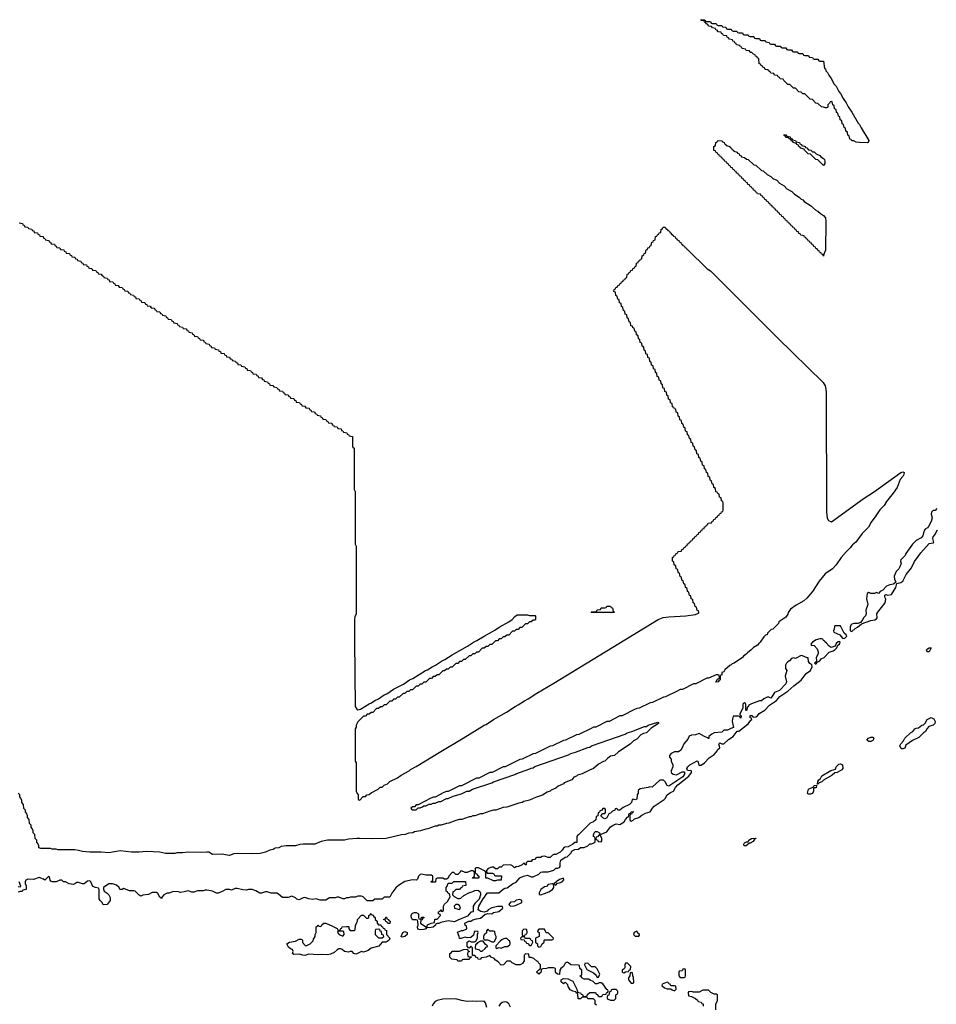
# Model space of a CAD drawing. Header units: inches. Extents: x 2701622 to 2964296, y 496201 to 720542.
# Tile 187 of 256: x 2786425 to 2796144, y 690890 to 701334. Entities that reach past the tile are written whole.
import ezdxf

# ---------------------------------------------------------------- set-up
doc = ezdxf.new("R2010")
doc.units = ezdxf.units.IN
doc.header["$MEASUREMENT"] = 0
for name, color, linetype in [('C7689', 7, 'Continuous'), ('C7699', 7, 'Continuous'), ('C7790', 7, 'Continuous')]:
    doc.layers.add(name, color=color, linetype=linetype)

msp = doc.modelspace()

# ---------------------------------------------------------------- linework, layer by layer
at = {"layer": 'C7689', "color": 4}
for points, elevation in [([(2786418, 699178), (2786453, 699173), (2786458, 699158), (2786473, 699153), (2786478, 699138), (2786510, 699134), (2786518, 699118), (2786553, 699113), (2786558, 699098), (2786573, 699093), (2786578, 699078), (2786613, 699073), (2786618, 699058), (2786633, 699053), (2786638, 699038), (2786673, 699033), (2786678, 699018), (2786693, 699013), (2786698, 698998), (2786733, 698993), (2786738, 698978), (2786753, 698973), (2786758, 698958), (2786793, 698953), (2786798, 698938), (2786813, 698933), (2786818, 698918), (2786850, 698914), (2786858, 698898), (2786893, 698893), (2786898, 698878), (2786913, 698873), (2786918, 698858), (2786953, 698853), (2786958, 698838), (2786973, 698833), (2786978, 698818), (2787010, 698814), (2787018, 698798), (2787033, 698793), (2787038, 698778), (2787073, 698773), (2787078, 698758), (2787093, 698753), (2787098, 698738), (2787133, 698733), (2787138, 698718), (2787153, 698713), (2787158, 698698), (2787190, 698694), (2787198, 698678), (2787233, 698673), (2787238, 698658), (2787253, 698653), (2787258, 698638), (2787290, 698634), (2787298, 698618), (2787313, 698613), (2787318, 698598), (2787353, 698593), (2787358, 698578), (2787373, 698573), (2787378, 698558), (2787413, 698553), (2787418, 698538), (2787433, 698533), (2787438, 698518), (2787470, 698514), (2787478, 698498), (2787513, 698493), (2787518, 698478), (2787533, 698473), (2787538, 698458), (2787573, 698453), (2787578, 698438), (2787593, 698433), (2787598, 698418), (2787633, 698413), (2787638, 698398), (2787653, 698393), (2787658, 698378), (2787690, 698374), (2787698, 698358), (2787713, 698353), (2787718, 698338), (2787753, 698333), (2787758, 698318), (2787773, 698313), (2787778, 698298), (2787810, 698294), (2787818, 698278), (2787853, 698273), (2787858, 698258), (2787873, 698253), (2787878, 698238), (2787910, 698234), (2787918, 698218), (2787933, 698213), (2787938, 698198), (2787973, 698193), (2787978, 698178), (2787993, 698173), (2787998, 698158), (2788030, 698154), (2788038, 698138), (2788053, 698133), (2788058, 698118), (2788093, 698113), (2788098, 698098), (2788113, 698093), (2788118, 698078), (2788150, 698074), (2788158, 698058), (2788193, 698053), (2788198, 698038), (2788213, 698033), (2788218, 698018), (2788253, 698013), (2788258, 697998), (2788273, 697993), (2788278, 697978), (2788310, 697974), (2788318, 697958), (2788333, 697953), (2788338, 697938), (2788373, 697933), (2788378, 697918), (2788393, 697913), (2788398, 697898), (2788433, 697893), (2788438, 697878), (2788453, 697873), (2788458, 697858), (2788490, 697854), (2788498, 697838), (2788533, 697833), (2788538, 697818), (2788553, 697813), (2788558, 697798), (2788593, 697793), (2788598, 697778), (2788613, 697773), (2788618, 697758), (2788650, 697754), (2788658, 697738), (2788673, 697733), (2788678, 697718), (2788713, 697713), (2788718, 697698), (2788733, 697693), (2788738, 697678), (2788770, 697674), (2788778, 697658), (2788813, 697653), (2788818, 697638), (2788833, 697633), (2788838, 697618), (2788873, 697613), (2788878, 697598), (2788893, 697593), (2788898, 697578), (2788933, 697573), (2788938, 697558), (2788953, 697553), (2788958, 697538), (2788990, 697534), (2788998, 697518), (2789013, 697513), (2789018, 697498), (2789053, 697493), (2789058, 697478), (2789073, 697473), (2789078, 697458), (2789110, 697454), (2789118, 697438), (2789153, 697433), (2789158, 697418), (2789173, 697413), (2789178, 697398), (2789213, 697393), (2789218, 697378), (2789233, 697373), (2789238, 697358), (2789273, 697353), (2789278, 697338), (2789293, 697333), (2789298, 697318), (2789330, 697314), (2789338, 697298), (2789353, 697293), (2789358, 697278), (2789393, 697273), (2789398, 697258), (2789413, 697253), (2789418, 697238), (2789450, 697234), (2789458, 697218), (2789493, 697213), (2789498, 697198), (2789513, 697193), (2789518, 697178), (2789550, 697174), (2789558, 697158), (2789573, 697153), (2789578, 697138), (2789613, 697133), (2789618, 697118), (2789633, 697113), (2789638, 697098), (2789670, 697094), (2789678, 697078), (2789693, 697073), (2789698, 697058), (2789733, 697053), (2789738, 697038), (2789753, 697033), (2789758, 697018), (2789790, 697014), (2789798, 696998), (2789833, 696993), (2789838, 696978), (2789853, 696973), (2789858, 696958), (2789893, 696953), (2789898, 696938), (2789913, 696933), (2789918, 696918), (2789953, 696913), (2789954, 696810), (2789958, 696798), (2789972, 696790), (2789972, 696350), (2789982, 696330), (2789982, 695770), (2789992, 695750), (2789994, 695050), (2789992, 695030), (2789980, 695000), (2789976, 694970), (2789976, 694750), (2789982, 694050), (2790000, 694020), (2790000, 694019)], 4), ([(2790000, 693866), (2789992, 693850), (2789992, 693830), (2789982, 693810), (2789982, 693470), (2789992, 693450), (2789994, 693150), (2790000, 693134)], 4), ([(2790000, 692648), (2789910, 692642), (2789870, 692629), (2789690, 692629), (2789623, 692617), (2789554, 692590), (2789430, 692589), (2789394, 692586), (2789350, 692570), (2789251, 692569), (2789196, 692564), (2789172, 692550), (2789135, 692545), (2789112, 692530), (2789076, 692524), (2789030, 692505), (2788974, 692490), (2788890, 692486), (2788730, 692489), (2788695, 692485), (2788650, 692469), (2788626, 692470), (2788570, 692484), (2788470, 692478), (2788430, 692502), (2788410, 692504), (2788350, 692499), (2788210, 692504), (2788150, 692495), (2788090, 692495), (2788070, 692489), (2787970, 692489), (2787910, 692504), (2787770, 692509), (2787690, 692502), (2787610, 692502), (2787490, 692518), (2787370, 692498), (2787290, 692505), (2787170, 692502), (2787090, 692509), (2787050, 692522), (2787009, 692529), (2786830, 692529), (2786810, 692535), (2786770, 692535), (2786750, 692542), (2786650, 692544), (2786626, 692550), (2786626, 692570), (2786616, 692596), (2786606, 692610), (2786606, 692630), (2786588, 692648), (2786586, 692690), (2786566, 692710), (2786566, 692730), (2786556, 692756), (2786546, 692770), (2786546, 692790), (2786528, 692808), (2786526, 692850), (2786506, 692870), (2786506, 692890), (2786496, 692916), (2786486, 692930), (2786486, 692950), (2786468, 692968), (2786466, 693010), (2786446, 693030), (2786446, 693050), (2786436, 693076), (2786426, 693090), (2786426, 693110), (2786408, 693128)], 4), ([(2790000, 692033), (2789987, 692027), (2789933, 692027), (2789910, 692018), (2789890, 692018), (2789870, 692008), (2789850, 692008), (2789810, 692026), (2789790, 692026), (2789770, 692018), (2789710, 692018), (2789670, 691995), (2789650, 691994), (2789610, 691995), (2789570, 692008), (2789530, 692002), (2789490, 692009), (2789450, 692022), (2789430, 692018), (2789390, 691998), (2789365, 692005), (2789350, 692018), (2789310, 692038), (2789270, 692022), (2789210, 692022), (2789170, 692058), (2789150, 692068), (2789090, 692068), (2789050, 692082), (2789030, 692082), (2788990, 692069), (2788971, 692069), (2788930, 692095), (2788890, 692108), (2788850, 692108), (2788830, 692102), (2788790, 692104), (2788730, 692118), (2788710, 692118), (2788670, 692102), (2788650, 692109), (2788610, 692109), (2788570, 692085), (2788529, 692069), (2788510, 692069), (2788470, 692089), (2788410, 692102), (2788390, 692102), (2788370, 692095), (2788310, 692095), (2788270, 692078), (2788250, 692078), (2788210, 692095), (2788170, 692082), (2788130, 692075), (2788110, 692082), (2788053, 692087), (2788010, 692068), (2787990, 692068), (2787954, 692050), (2787934, 692030), (2787930, 692008), (2787922, 692022), (2787910, 692026), (2787890, 692066), (2787875, 692075), (2787830, 692075), (2787790, 692055), (2787732, 692048), (2787710, 692038), (2787690, 692046), (2787650, 692088), (2787635, 692095), (2787590, 692095), (2787530, 692118), (2787510, 692108), (2787488, 692108), (2787478, 692130), (2787450, 692155), (2787410, 692168), (2787370, 692168), (2787314, 692130), (2787312, 692110), (2787322, 692090), (2787352, 692070), (2787371, 692051), (2787384, 692024), (2787385, 691990), (2787351, 691949), (2787310, 691946), (2787298, 691970), (2787278, 691990), (2787268, 692010), (2787267, 692107), (2787262, 692122), (2787228, 692128), (2787201, 692141), (2787178, 692190), (2787170, 692198), (2787144, 692196), (2787110, 692166), (2787090, 692166), (2787050, 692182), (2787030, 692182), (2787010, 692168), (2786990, 692162), (2786949, 692169), (2786910, 692188), (2786888, 692188), (2786870, 692206), (2786850, 692206), (2786810, 692188), (2786770, 692188), (2786756, 692196), (2786748, 692208), (2786742, 692242), (2786730, 692246), (2786690, 692206), (2786676, 692216), (2786630, 692235), (2786570, 692215), (2786510, 692218), (2786490, 692206), (2786482, 692190), (2786482, 692170), (2786493, 692147), (2786493, 692107), (2786458, 692102), (2786450, 692086), (2786430, 692086), (2786410, 692078)], 8), ([(2786410, 692138), (2786430, 692134), (2786438, 692142), (2786419, 692190)], 8), ([(2790000, 691426), (2789990, 691422), (2789969, 691429), (2789950, 691448), (2789930, 691449), (2789910, 691442), (2789870, 691448), (2789846, 691470), (2789830, 691478), (2789810, 691478), (2789790, 691468), (2789761, 691439), (2789720, 691420), (2789690, 691413), (2789630, 691419), (2789590, 691414), (2789490, 691422), (2789450, 691409), (2789426, 691410), (2789390, 691422), (2789330, 691418), (2789318, 691430), (2789326, 691450), (2789318, 691470), (2789298, 691478), (2789276, 691496), (2789258, 691530), (2789286, 691550), (2789350, 691558), (2789390, 691582), (2789410, 691582), (2789417, 691577), (2789422, 691570), (2789424, 691544), (2789453, 691513), (2789470, 691512), (2789506, 691530), (2789536, 691564), (2789540, 691580), (2789558, 691610), (2789558, 691630), (2789568, 691650), (2789568, 691712), (2789582, 691718), (2789590, 691734), (2789598, 691718), (2789610, 691714), (2789622, 691718), (2789627, 691733), (2789650, 691752), (2789670, 691752), (2789740, 691720), (2789792, 691692), (2789798, 691678), (2789810, 691674), (2789822, 691678), (2789830, 691694), (2789842, 691698), (2789846, 691710), (2789890, 691714), (2789910, 691714), (2789914, 691710), (2789914, 691690), (2789930, 691674), (2789970, 691674), (2789982, 691678), (2789987, 691727), (2790000, 691756)], 8)]:
    msp.add_lwpolyline(points, dxfattribs=dict(at, elevation=elevation))
at = {"layer": 'C7689', "color": 4, "elevation": 8}
msp.add_lwpolyline([(2789850, 691666), (2789810, 691666), (2789798, 691662), (2789794, 691650), (2789814, 691630), (2789850, 691614), (2789866, 691630), (2789862, 691662)], close=True, dxfattribs=at)
at = {"layer": 'C7699', "color": 4}
for points, elevation in [([(2793917, 700000), (2793918, 699998), (2793954, 699990), (2793958, 699978), (2793974, 699970), (2793978, 699958), (2793994, 699950), (2793998, 699938), (2794034, 699930), (2794038, 699918), (2794054, 699910), (2794058, 699898), (2794074, 699890), (2794078, 699878), (2794110, 699872), (2794133, 699853), (2794150, 699852), (2794210, 699794), (2794230, 699792), (2794290, 699734), (2794310, 699732), (2794352, 699692), (2794390, 699672), (2794411, 699651), (2794452, 699630), (2794480, 699600), (2794532, 699570), (2794560, 699540), (2794612, 699510), (2794642, 699482), (2794692, 699450), (2794711, 699431), (2794730, 699422), (2794745, 699405), (2794810, 699362), (2794871, 699311), (2794890, 699302), (2794917, 699277), (2794950, 699258), (2794970, 699231), (2794974, 699190), (2794970, 698890), (2794953, 698847), (2794950, 698826), (2794942, 698842), (2794927, 698847), (2794922, 698862), (2794907, 698867), (2794902, 698882), (2794887, 698887), (2794882, 698902), (2794867, 698907), (2794862, 698922), (2794847, 698927), (2794842, 698942), (2794827, 698947), (2794822, 698962), (2794807, 698967), (2794802, 698982), (2794787, 698987), (2794782, 699002), (2794767, 699007), (2794762, 699022), (2794747, 699027), (2794742, 699042), (2794707, 699047), (2794702, 699062), (2794687, 699067), (2794682, 699082), (2794667, 699087), (2794662, 699102), (2794647, 699107), (2794642, 699122), (2794627, 699127), (2794622, 699142), (2794607, 699147), (2794602, 699162), (2794587, 699167), (2794582, 699182), (2794567, 699187), (2794562, 699202), (2794547, 699207), (2794542, 699222), (2794527, 699227), (2794522, 699242), (2794507, 699247), (2794502, 699262), (2794487, 699267), (2794482, 699282), (2794467, 699287), (2794462, 699302), (2794447, 699307), (2794442, 699322), (2794427, 699327), (2794422, 699342), (2794407, 699347), (2794402, 699362), (2794387, 699367), (2794382, 699382), (2794367, 699387), (2794362, 699402), (2794347, 699407), (2794342, 699422), (2794327, 699427), (2794322, 699442), (2794307, 699447), (2794302, 699462), (2794287, 699467), (2794282, 699482), (2794247, 699487), (2794242, 699502), (2794227, 699507), (2794222, 699522), (2794207, 699527), (2794202, 699542), (2794187, 699547), (2794182, 699562), (2794167, 699567), (2794162, 699582), (2794147, 699587), (2794142, 699602), (2794127, 699607), (2794122, 699622), (2794107, 699627), (2794102, 699642), (2794087, 699647), (2794082, 699662), (2794067, 699667), (2794062, 699682), (2794047, 699687), (2794042, 699702), (2794027, 699707), (2794022, 699722), (2794007, 699727), (2794002, 699742), (2793987, 699747), (2793982, 699762), (2793967, 699767), (2793962, 699782), (2793947, 699787), (2793942, 699802), (2793927, 699807), (2793922, 699822), (2793907, 699827), (2793902, 699842), (2793887, 699847), (2793882, 699862), (2793867, 699867), (2793862, 699882), (2793847, 699887), (2793842, 699902), (2793827, 699907), (2793822, 699922), (2793807, 699927), (2793802, 699942), (2793787, 699947), (2793786, 699990), (2793802, 699998), (2793802, 700000)], 4), ([(2794717, 700000), (2794718, 699998), (2794754, 699990), (2794758, 699978), (2794770, 699974), (2794790, 699954), (2794814, 699950), (2794832, 699932), (2794851, 699931), (2794870, 699912), (2794910, 699892), (2794920, 699880), (2794950, 699862), (2794958, 699850), (2794962, 699830), (2794962, 699810), (2794950, 699788), (2794890, 699846), (2794866, 699850), (2794810, 699906), (2794786, 699910), (2794746, 699950), (2794742, 699962), (2794706, 699970), (2794702, 699982), (2794686, 699990), (2794683, 700000)], 4), ([(2790000, 693134), (2790004, 693124), (2790014, 693110), (2790014, 693070), (2790018, 693058), (2790030, 693054), (2790067, 693093), (2790090, 693094), (2790107, 693113), (2790130, 693114), (2790150, 693134), (2790226, 693170), (2790248, 693192), (2790270, 693194), (2790290, 693214), (2790326, 693230), (2790348, 693252), (2790430, 693292), (2790470, 693322), (2790554, 693366), (2790570, 693382), (2790630, 693412), (2790890, 693572), (2791129, 693711), (2791350, 693851), (2791370, 693858), (2791448, 693910), (2791588, 693990), (2791678, 694050), (2791710, 694065), (2791778, 694110), (2791818, 694130), (2791910, 694191), (2792090, 694296), (2793195, 694970), (2793249, 694991), (2793310, 695001), (2793490, 695011), (2793590, 695025), (2793622, 695038), (2793626, 695050), (2793622, 695062), (2793607, 695067), (2793602, 695102), (2793586, 695110), (2793582, 695142), (2793566, 695150), (2793562, 695182), (2793546, 695190), (2793542, 695222), (2793527, 695227), (2793522, 695262), (2793506, 695270), (2793502, 695302), (2793486, 695310), (2793482, 695342), (2793466, 695350), (2793462, 695382), (2793446, 695390), (2793442, 695422), (2793427, 695427), (2793422, 695462), (2793406, 695470), (2793402, 695502), (2793386, 695510), (2793382, 695542), (2793366, 695550), (2793362, 695582), (2793346, 695590), (2793346, 695630), (2793362, 695638), (2793367, 695653), (2793382, 695658), (2793387, 695673), (2793402, 695678), (2793407, 695693), (2793442, 695698), (2793447, 695713), (2793462, 695718), (2793467, 695733), (2793482, 695738), (2793487, 695753), (2793502, 695758), (2793507, 695773), (2793522, 695778), (2793527, 695793), (2793542, 695798), (2793547, 695813), (2793562, 695818), (2793567, 695833), (2793582, 695838), (2793587, 695853), (2793602, 695858), (2793607, 695873), (2793622, 695878), (2793627, 695893), (2793642, 695898), (2793647, 695913), (2793662, 695918), (2793667, 695933), (2793682, 695938), (2793687, 695953), (2793702, 695958), (2793707, 695973), (2793722, 695978), (2793727, 695993), (2793762, 695998), (2793767, 696013), (2793782, 696018), (2793787, 696033), (2793802, 696038), (2793807, 696053), (2793822, 696058), (2793827, 696073), (2793842, 696078), (2793847, 696093), (2793862, 696098), (2793867, 696113), (2793882, 696118), (2793886, 696130), (2793886, 696210), (2793882, 696222), (2793866, 696230), (2793862, 696262), (2793846, 696270), (2793842, 696302), (2793827, 696307), (2793822, 696322), (2793807, 696327), (2793802, 696362), (2793786, 696370), (2793782, 696402), (2793766, 696410), (2793762, 696442), (2793746, 696450), (2793742, 696482), (2793726, 696490), (2793722, 696522), (2793706, 696530), (2793702, 696562), (2793686, 696570), (2793682, 696602), (2793666, 696610), (2793662, 696642), (2793646, 696650), (2793642, 696682), (2793626, 696690), (2793622, 696722), (2793606, 696730), (2793602, 696762), (2793586, 696770), (2793582, 696802), (2793566, 696810), (2793562, 696842), (2793546, 696850), (2793542, 696882), (2793526, 696890), (2793522, 696922), (2793506, 696930), (2793502, 696962), (2793486, 696970), (2793482, 697002), (2793466, 697010), (2793462, 697042), (2793446, 697050), (2793442, 697082), (2793426, 697090), (2793422, 697122), (2793406, 697130), (2793402, 697162), (2793386, 697170), (2793382, 697202), (2793367, 697207), (2793362, 697222), (2793347, 697227), (2793342, 697262), (2793326, 697270), (2793322, 697302), (2793306, 697310), (2793302, 697342), (2793286, 697350), (2793282, 697382), (2793266, 697390), (2793262, 697422), (2793246, 697430), (2793242, 697462), (2793226, 697470), (2793222, 697502), (2793206, 697510), (2793202, 697542), (2793186, 697550), (2793182, 697582), (2793166, 697590), (2793162, 697622), (2793146, 697630), (2793142, 697662), (2793126, 697670), (2793122, 697702), (2793106, 697710), (2793102, 697742), (2793086, 697750), (2793082, 697782), (2793066, 697790), (2793062, 697822), (2793046, 697830), (2793042, 697862), (2793026, 697870), (2793022, 697902), (2793006, 697910), (2793002, 697942), (2792986, 697950), (2792982, 697982), (2792966, 697990), (2792962, 698022), (2792946, 698030), (2792942, 698062), (2792927, 698067), (2792922, 698082), (2792907, 698087), (2792902, 698122), (2792886, 698130), (2792882, 698162), (2792866, 698170), (2792862, 698202), (2792846, 698210), (2792842, 698242), (2792826, 698250), (2792822, 698282), (2792806, 698290), (2792802, 698322), (2792786, 698330), (2792782, 698362), (2792766, 698370), (2792762, 698402), (2792746, 698410), (2792742, 698442), (2792726, 698450), (2792727, 698473), (2792742, 698478), (2792747, 698493), (2792762, 698498), (2792767, 698513), (2792782, 698518), (2792787, 698533), (2792802, 698538), (2792807, 698553), (2792822, 698558), (2792827, 698573), (2792842, 698578), (2792847, 698593), (2792862, 698598), (2792867, 698633), (2792882, 698638), (2792887, 698653), (2792902, 698658), (2792907, 698673), (2792922, 698678), (2792927, 698693), (2792942, 698698), (2792947, 698713), (2792962, 698718), (2792967, 698753), (2792982, 698758), (2792987, 698773), (2793002, 698778), (2793007, 698793), (2793022, 698798), (2793026, 698830), (2793042, 698838), (2793047, 698853), (2793062, 698858), (2793067, 698893), (2793082, 698898), (2793087, 698913), (2793102, 698918), (2793107, 698933), (2793122, 698938), (2793127, 698973), (2793142, 698978), (2793147, 698993), (2793162, 698998), (2793167, 699033), (2793182, 699038), (2793187, 699053), (2793202, 699058), (2793207, 699073), (2793222, 699078), (2793226, 699110), (2793242, 699118), (2793247, 699133), (2793270, 699134), (2793278, 699118), (2793294, 699110), (2793298, 699098), (2793314, 699090), (2793318, 699078), (2793334, 699070), (2793338, 699058), (2793354, 699050), (2793358, 699038), (2793374, 699030), (2793378, 699018), (2793394, 699010), (2793398, 698998), (2793414, 698990), (2793418, 698978), (2793434, 698970), (2793438, 698958), (2793454, 698950), (2793458, 698938), (2793474, 698930), (2793478, 698918), (2793494, 698910), (2793498, 698898), (2793510, 698894), (2793714, 698690), (2793751, 698671), (2794460, 697960), (2794944, 697484), (2794965, 697450), (2794976, 697390), (2794978, 697350), (2794981, 696110), (2794988, 696048), (2795003, 696023), (2795033, 696007), (2795370, 696251), (2795489, 696331), (2795770, 696531), (2795790, 696538), (2795802, 696530), (2795801, 696510), (2795790, 696490), (2795762, 696458), (2795730, 696373), (2795688, 696310), (2795617, 696223), (2795590, 696182), (2795544, 696136), (2795505, 696070), (2795455, 696005), (2795424, 695950), (2795357, 695883), (2795290, 695793), (2795256, 695764), (2795230, 695730), (2795189, 695691), (2795137, 695630), (2795084, 695550), (2795045, 695510), (2794965, 695455), (2794903, 695377), (2794830, 695269), (2794770, 695199), (2794741, 695170), (2794657, 695123), (2794599, 695081), (2794574, 695046), (2794570, 695029), (2794550, 694998), (2794485, 694955), (2794475, 694945), (2794470, 694929), (2794431, 694890), (2794410, 694869), (2794395, 694865), (2794355, 694825), (2794350, 694809), (2794335, 694805), (2794314, 694786), (2794278, 694730), (2794263, 694717), (2794250, 694698), (2794205, 694675), (2794182, 694650), (2794141, 694619), (2794130, 694602), (2794099, 694581), (2794090, 694569), (2794002, 694510), (2793980, 694500), (2793970, 694489), (2793955, 694485), (2793903, 694437), (2793890, 694418), (2793872, 694408), (2793870, 694386), (2793858, 694382), (2793852, 694368), (2793851, 694330), (2793838, 694322), (2793830, 694309), (2793806, 694306), (2793823, 694337), (2793846, 694350), (2793842, 694382), (2793830, 694386), (2793810, 694386), (2793730, 694348), (2793710, 694348), (2793594, 694290), (2793570, 694288), (2793454, 694230), (2793430, 694228), (2793404, 694216), (2793274, 694150), (2793250, 694148), (2793134, 694090), (2793110, 694088), (2792994, 694030), (2792970, 694028), (2792944, 694016), (2792814, 693950), (2792790, 693948), (2792674, 693890), (2792650, 693888), (2792534, 693830), (2792510, 693828), (2792484, 693816), (2792354, 693750), (2792330, 693748), (2792214, 693690), (2792190, 693688), (2792074, 693630), (2792050, 693628), (2791894, 693550), (2791870, 693548), (2791754, 693490), (2791730, 693488), (2791574, 693410), (2791550, 693408), (2791434, 693350), (2791410, 693348), (2791294, 693290), (2791270, 693288), (2791110, 693208), (2791090, 693208), (2790970, 693148), (2790950, 693148), (2790924, 693136), (2790832, 693088), (2790813, 693087), (2790784, 693076), (2790650, 693006), (2790630, 693006), (2790610, 692986), (2790590, 692986), (2790574, 692970), (2790578, 692958), (2790590, 692954), (2790630, 692954), (2790650, 692974), (2790670, 692974), (2790696, 692984), (2790710, 692994), (2790730, 692994), (2790768, 693012), (2790787, 693013), (2790810, 693022), (2790830, 693022), (2790870, 693042), (2790890, 693042), (2790950, 693072), (2790970, 693072), (2791023, 693097), (2791110, 693122), (2791166, 693150), (2791190, 693152), (2791226, 693170), (2791430, 693238), (2791449, 693251), (2791674, 693326), (2791686, 693334), (2791834, 693386), (2791850, 693396), (2791870, 693398), (2791889, 693411), (2792245, 693535), (2792270, 693551), (2792317, 693563), (2792450, 693615), (2792470, 693618), (2792488, 693630), (2792845, 693755), (2792868, 693770), (2792917, 693783), (2793050, 693835), (2793070, 693838), (2793088, 693850), (2793190, 693882), (2793198, 693878), (2793198, 693870), (2793121, 693819), (2793071, 693770), (2793039, 693761), (2793013, 693747), (2792970, 693702), (2792935, 693685), (2792898, 693650), (2792774, 693566), (2792731, 693530), (2792690, 693522), (2792660, 693500), (2792630, 693469), (2792614, 693466), (2792563, 693437), (2792511, 693390), (2792466, 693374), (2792390, 693335), (2792340, 693320), (2792330, 693309), (2792301, 693299), (2792278, 693270), (2792200, 693240), (2792190, 693229), (2792135, 693205), (2792110, 693182), (2792060, 693160), (2792050, 693149), (2792019, 693141), (2791970, 693109), (2791895, 693085), (2791830, 693055), (2791770, 693042), (2791752, 693030), (2791716, 693024), (2791590, 692982), (2791550, 692978), (2791474, 692950), (2791450, 692949), (2791410, 692938), (2791334, 692910), (2791310, 692909), (2791250, 692889), (2791230, 692888), (2791210, 692878), (2791190, 692878), (2791114, 692850), (2791090, 692849), (2791050, 692838), (2790974, 692810), (2790950, 692809), (2790894, 692790), (2790871, 692789), (2790850, 692778), (2790830, 692778), (2790754, 692750), (2790731, 692749), (2790674, 692730), (2790610, 692718), (2790594, 692710), (2790550, 692704), (2790514, 692690), (2790474, 692686), (2790310, 692649), (2790150, 692646), (2790031, 692649), (2790000, 692648)], 4), ([(2796151, 696150), (2796131, 696129), (2796110, 696128), (2796092, 696110), (2796091, 696090), (2796101, 696050), (2796091, 696010), (2796062, 695958), (2796050, 695944), (2796026, 695930), (2796020, 695920), (2796008, 695892), (2796001, 695859), (2795983, 695837), (2795931, 695809), (2795891, 695770), (2795822, 695670), (2795814, 695650), (2795770, 695606), (2795765, 695590), (2795771, 695570), (2795759, 695530), (2795746, 695510), (2795718, 695482), (2795699, 695430), (2795700, 695400), (2795714, 695366), (2795692, 695348), (2795650, 695339), (2795616, 695324), (2795578, 695282), (2795550, 695268), (2795530, 695249), (2795510, 695258), (2795490, 695249), (2795450, 695248), (2795430, 695258), (2795410, 695246), (2795405, 695190), (2795418, 695130), (2795398, 695070), (2795402, 695030), (2795392, 695010), (2795371, 694989), (2795365, 694970), (2795342, 694938), (2795312, 694928), (2795270, 694929), (2795250, 694922), (2795238, 694910), (2795231, 694890), (2795232, 694852), (2795250, 694845), (2795284, 694876), (2795309, 694890), (2795353, 694927), (2795450, 694961), (2795492, 694968), (2795510, 694978), (2795519, 694990), (2795514, 695030), (2795524, 695050), (2795601, 695150), (2795608, 695188), (2795598, 695210), (2795598, 695230), (2795610, 695238), (2795631, 695231), (2795670, 695236), (2795714, 695310), (2795726, 695354), (2795770, 695363), (2795790, 695378), (2795825, 695450), (2795880, 695520), (2795915, 695585), (2795981, 695679), (2796070, 695776), (2796110, 695784), (2796119, 695790), (2796109, 695830), (2796113, 695850), (2796130, 695871), (2796156, 695924)], 8), ([(2790000, 694019), (2790010, 694012), (2790038, 694022), (2790130, 694078), (2790154, 694086), (2790190, 694111), (2790230, 694131), (2790290, 694171), (2790318, 694182), (2790390, 694231), (2790494, 694286), (2790558, 694330), (2790594, 694346), (2790728, 694430), (2790750, 694438), (2790798, 694470), (2790834, 694486), (2790898, 694530), (2790934, 694546), (2791010, 694596), (2791173, 694687), (2791238, 694730), (2791273, 694747), (2791350, 694796), (2791462, 694858), (2791509, 694891), (2791613, 694947), (2791648, 694970), (2791676, 695004), (2791700, 695020), (2791810, 695022), (2791830, 695014), (2791890, 695014), (2791894, 695010), (2791894, 694970), (2791890, 694966), (2791870, 694966), (2791850, 694946), (2791830, 694946), (2791810, 694926), (2791790, 694926), (2791750, 694886), (2791730, 694886), (2791710, 694866), (2791690, 694866), (2791670, 694846), (2791650, 694846), (2791610, 694806), (2791590, 694806), (2791570, 694786), (2791550, 694786), (2791530, 694766), (2791510, 694766), (2791490, 694746), (2791470, 694746), (2791430, 694706), (2791410, 694706), (2791390, 694686), (2791370, 694686), (2791350, 694666), (2791330, 694666), (2791290, 694626), (2791270, 694626), (2791250, 694606), (2791230, 694606), (2791210, 694586), (2791190, 694586), (2791150, 694546), (2791130, 694546), (2791110, 694526), (2791090, 694526), (2791070, 694506), (2791050, 694506), (2791010, 694466), (2790990, 694466), (2790970, 694446), (2790950, 694446), (2790930, 694426), (2790910, 694426), (2790870, 694386), (2790850, 694386), (2790830, 694366), (2790810, 694366), (2790790, 694346), (2790770, 694346), (2790730, 694306), (2790710, 694306), (2790690, 694286), (2790670, 694286), (2790650, 694266), (2790630, 694266), (2790590, 694226), (2790570, 694226), (2790550, 694206), (2790530, 694206), (2790510, 694186), (2790490, 694186), (2790450, 694146), (2790430, 694146), (2790410, 694126), (2790390, 694126), (2790370, 694106), (2790350, 694106), (2790310, 694066), (2790290, 694066), (2790270, 694046), (2790250, 694046), (2790230, 694026), (2790210, 694026), (2790170, 693986), (2790150, 693986), (2790130, 693966), (2790110, 693966), (2790090, 693946), (2790070, 693946), (2790010, 693886), (2790000, 693866)], 4), ([(2792542, 690882), (2792526, 690890), (2792526, 690930), (2792510, 690946), (2792448, 690948), (2792442, 690962), (2792430, 690966), (2792390, 690966), (2792370, 690946), (2792348, 690948), (2792342, 691002), (2792326, 691010), (2792322, 691022), (2792290, 691028), (2792263, 691043), (2792240, 691080), (2792236, 691096), (2792210, 691126), (2792190, 691106), (2792167, 691127), (2792166, 691150), (2792190, 691162), (2792240, 691160), (2792264, 691144), (2792290, 691134), (2792334, 691050), (2792338, 691018), (2792373, 691013), (2792378, 690998), (2792393, 690993), (2792398, 690978), (2792410, 690974), (2792442, 690978), (2792447, 690993), (2792470, 691014), (2792530, 691014), (2792538, 690998), (2792550, 690994), (2792558, 690978), (2792570, 690974), (2792590, 690974), (2792602, 690978), (2792610, 690994), (2792642, 690998), (2792646, 691010), (2792662, 691018), (2792666, 691030), (2792662, 691042), (2792650, 691046), (2792610, 691108), (2792590, 691118), (2792570, 691118), (2792550, 691106), (2792530, 691106), (2792506, 691130), (2792474, 691146), (2792455, 691155), (2792410, 691158), (2792386, 691170), (2792382, 691182), (2792367, 691187), (2792367, 691193), (2792382, 691198), (2792386, 691210), (2792386, 691250), (2792366, 691270), (2792362, 691302), (2792350, 691306), (2792268, 691308), (2792246, 691330), (2792230, 691338), (2792210, 691326), (2792191, 691289), (2792162, 691270), (2792152, 691250), (2792150, 691206), (2792128, 691208), (2792107, 691227), (2792106, 691270), (2792090, 691278), (2792030, 691278), (2792010, 691268), (2791973, 691267), (2791958, 691262), (2791950, 691226), (2791930, 691208), (2791906, 691230), (2791930, 691254), (2791942, 691258), (2791946, 691270), (2791946, 691310), (2791926, 691330), (2791922, 691342), (2791910, 691346), (2791876, 691376), (2791850, 691386), (2791827, 691387), (2791822, 691422), (2791790, 691426), (2791774, 691410), (2791774, 691350), (2791757, 691323), (2791732, 691308), (2791690, 691308), (2791648, 691328), (2791630, 691346), (2791590, 691346), (2791554, 691310), (2791530, 691306), (2791500, 691340), (2791470, 691358), (2791455, 691375), (2791426, 691390), (2791410, 691406), (2791372, 691388), (2791318, 691382), (2791310, 691366), (2791287, 691367), (2791282, 691382), (2791267, 691387), (2791250, 691406), (2791226, 691406), (2791226, 691490), (2791210, 691506), (2791193, 691487), (2791186, 691486), (2791168, 691508), (2791168, 691550), (2791190, 691562), (2791213, 691553), (2791247, 691553), (2791262, 691558), (2791278, 691590), (2791278, 691630), (2791286, 691650), (2791282, 691662), (2791250, 691666), (2791244, 691656), (2791238, 691622), (2791210, 691598), (2791170, 691595), (2791150, 691602), (2791124, 691596), (2791107, 691587), (2791087, 691587), (2791086, 691610), (2791066, 691654), (2791110, 691672), (2791127, 691673), (2791166, 691690), (2791162, 691722), (2791147, 691727), (2791146, 691750), (2791189, 691771), (2791210, 691771), (2791230, 691785), (2791270, 691798), (2791310, 691802), (2791358, 691842), (2791390, 691854), (2791430, 691851), (2791450, 691865), (2791507, 691873), (2791548, 691910), (2791546, 691926), (2791490, 691928), (2791450, 691915), (2791430, 691914), (2791392, 691890), (2791382, 691878), (2791350, 691866), (2791314, 691874), (2791286, 691890), (2791295, 691930), (2791338, 692010), (2791355, 692025), (2791370, 692054), (2791387, 692073), (2791507, 692073), (2791550, 692112), (2791570, 692122), (2791594, 692126), (2791650, 692166), (2791690, 692185), (2791730, 692231), (2791766, 692250), (2791810, 692258), (2791850, 692242), (2791870, 692242), (2791929, 692271), (2791950, 692291), (2791970, 692296), (2792030, 692296), (2792089, 692311), (2792110, 692332), (2792130, 692332), (2792150, 692342), (2792155, 692350), (2792155, 692390), (2792163, 692417), (2792210, 692452), (2792230, 692454), (2792270, 692494), (2792282, 692518), (2792313, 692533), (2792350, 692534), (2792370, 692554), (2792410, 692554), (2792450, 692572), (2792470, 692592), (2792490, 692592), (2792526, 692610), (2792526, 692650), (2792522, 692662), (2792508, 692668), (2792508, 692688), (2792518, 692710), (2792530, 692722), (2792550, 692722), (2792574, 692710), (2792578, 692698), (2792590, 692694), (2792650, 692718), (2792689, 692771), (2792725, 692795), (2792750, 692805), (2792790, 692798), (2792835, 692825), (2792848, 692850), (2792870, 692874), (2792882, 692878), (2792888, 692912), (2792902, 692918), (2792908, 692932), (2792930, 692934), (2792934, 692930), (2792918, 692922), (2792913, 692907), (2792898, 692902), (2792894, 692890), (2792894, 692850), (2792898, 692838), (2792910, 692834), (2792930, 692842), (2792944, 692856), (2792990, 692871), (2793023, 692897), (2793062, 692918), (2793110, 692932), (2793134, 692970), (2793154, 692990), (2793260, 693061), (2793269, 693071), (2793290, 693110), (2793325, 693135), (2793357, 693150), (2793380, 693190), (2793404, 693216), (2793519, 693310), (2793549, 693350), (2793547, 693367), (2793506, 693370), (2793499, 693390), (2793509, 693410), (2793530, 693430), (2793610, 693471), (2793619, 693459), (2793625, 693425), (2793650, 693428), (2793685, 693450), (2793736, 693504), (2793790, 693541), (2793814, 693566), (2793829, 693591), (2793848, 693610), (2793847, 693627), (2793838, 693650), (2793843, 693657), (2793850, 693662), (2793870, 693652), (2793890, 693652), (2793941, 693699), (2793990, 693731), (2794034, 693786), (2794050, 693787), (2794150, 693863), (2794177, 693903), (2794188, 693910), (2794186, 693926), (2794169, 693930), (2794170, 693954), (2794190, 693954), (2794198, 693938), (2794210, 693934), (2794230, 693938), (2794248, 693950), (2794266, 693974), (2794325, 694010), (2794377, 694063), (2794450, 694111), (2794487, 694153), (2794569, 694210), (2794632, 694268), (2794712, 694328), (2794763, 694397), (2794809, 694430), (2794828, 694470), (2794826, 694490), (2794803, 694503), (2794790, 694526), (2794786, 694566), (2794774, 694566), (2794727, 694587), (2794710, 694588), (2794660, 694560), (2794650, 694558), (2794630, 694566), (2794610, 694558), (2794587, 694533), (2794570, 694524), (2794556, 694510), (2794546, 694486), (2794545, 694450), (2794558, 694430), (2794541, 694370), (2794556, 694310), (2794550, 694288), (2794480, 694220), (2794430, 694198), (2794402, 694150), (2794390, 694138), (2794370, 694146), (2794350, 694146), (2794314, 694130), (2794291, 694109), (2794270, 694109), (2794184, 694076), (2794158, 694062), (2794150, 694046), (2794138, 694042), (2794134, 694010), (2794130, 694006), (2794126, 694010), (2794126, 694070), (2794122, 694082), (2794110, 694086), (2794098, 694082), (2794094, 694070), (2794094, 694030), (2794062, 693970), (2794062, 693962), (2794074, 693950), (2794070, 693926), (2794062, 693942), (2794047, 693947), (2793990, 693946), (2793982, 693918), (2793981, 693890), (2793994, 693826), (2793964, 693816), (2793930, 693798), (2793890, 693798), (2793870, 693778), (2793790, 693768), (2793764, 693756), (2793734, 693730), (2793734, 693710), (2793730, 693708), (2793718, 693718), (2793686, 693730), (2793630, 693762), (2793591, 693749), (2793550, 693745), (2793525, 693734), (2793510, 693702), (2793466, 693654), (2793451, 693610), (2793435, 693585), (2793410, 693568), (2793370, 693568), (2793334, 693550), (2793314, 693530), (2793314, 693510), (2793332, 693490), (2793332, 693470), (2793352, 693430), (2793352, 693410), (2793333, 693367), (2793332, 693350), (2793354, 693330), (2793390, 693325), (2793450, 693357), (2793475, 693355), (2793476, 693330), (2793457, 693303), (2793310, 693205), (2793289, 693209), (2793270, 693248), (2793250, 693268), (2793212, 693268), (2793130, 693194), (2793105, 693195), (2793090, 693189), (2793004, 693176), (2792984, 693156), (2792982, 693130), (2792972, 693110), (2792970, 693066), (2792950, 693058), (2792930, 693066), (2792918, 693062), (2792912, 693030), (2792891, 693009), (2792824, 692976), (2792790, 692948), (2792766, 692950), (2792762, 692962), (2792750, 692966), (2792738, 692962), (2792734, 692950), (2792710, 692938), (2792690, 692918), (2792671, 692909), (2792650, 692866), (2792630, 692858), (2792607, 692867), (2792586, 692890), (2792607, 692913), (2792630, 692914), (2792636, 692924), (2792636, 692956), (2792630, 692966), (2792610, 692966), (2792593, 692947), (2792578, 692942), (2792573, 692927), (2792558, 692922), (2792554, 692890), (2792538, 692882), (2792533, 692847), (2792510, 692826), (2792474, 692810), (2792350, 692686), (2792338, 692682), (2792334, 692670), (2792333, 692607), (2792310, 692606), (2792292, 692588), (2792240, 692560), (2792204, 692556), (2792190, 692546), (2792177, 692523), (2792155, 692505), (2792110, 692478), (2792090, 692478), (2792074, 692470), (2792050, 692448), (2792030, 692448), (2791990, 692462), (2791964, 692456), (2791947, 692447), (2791910, 692446), (2791898, 692442), (2791890, 692426), (2791858, 692422), (2791850, 692406), (2791810, 692406), (2791794, 692390), (2791794, 692370), (2791786, 692370), (2791782, 692382), (2791770, 692386), (2791754, 692370), (2791714, 692350), (2791690, 692349), (2791670, 692338), (2791650, 692358), (2791630, 692368), (2791550, 692366), (2791530, 692346), (2791510, 692346), (2791490, 692326), (2791470, 692326), (2791450, 692346), (2791430, 692346), (2791394, 692330), (2791374, 692310), (2791374, 692290), (2791382, 692282), (2791440, 692280), (2791453, 692273), (2791458, 692258), (2791470, 692254), (2791533, 692253), (2791532, 692208), (2791490, 692208), (2791470, 692198), (2791450, 692198), (2791390, 692226), (2791367, 692227), (2791366, 692290), (2791362, 692302), (2791290, 692338), (2791262, 692338), (2791254, 692330), (2791254, 692290), (2791258, 692278), (2791270, 692274), (2791278, 692258), (2791294, 692250), (2791294, 692230), (2791290, 692226), (2791227, 692227), (2791230, 692234), (2791242, 692238), (2791246, 692250), (2791246, 692290), (2791242, 692302), (2791230, 692306), (2791210, 692306), (2791170, 692286), (2791150, 692286), (2791110, 692306), (2791098, 692302), (2791094, 692290), (2791070, 692266), (2791050, 692266), (2791030, 692286), (2791010, 692286), (2790974, 692250), (2790970, 692226), (2790950, 692218), (2790930, 692218), (2790910, 692228), (2790850, 692226), (2790838, 692222), (2790834, 692190), (2790830, 692186), (2790790, 692186), (2790786, 692190), (2790802, 692198), (2790806, 692210), (2790806, 692250), (2790790, 692258), (2790730, 692258), (2790690, 692269), (2790672, 692268), (2790652, 692250), (2790642, 692218), (2790632, 692208), (2790589, 692209), (2790510, 692193), (2790442, 692150), (2790415, 692125), (2790372, 692070), (2790350, 692026), (2790290, 692026), (2790270, 692006), (2790190, 692006), (2790170, 691986), (2790110, 691986), (2790066, 692030), (2790050, 692038), (2790010, 692038), (2790000, 692033)], 8), ([(2790000, 691756), (2790006, 691770), (2790006, 691790), (2790050, 691834), (2790070, 691834), (2790094, 691810), (2790104, 691804), (2790118, 691802), (2790126, 691810), (2790127, 691833), (2790142, 691838), (2790150, 691854), (2790158, 691838), (2790170, 691834), (2790180, 691820), (2790194, 691810), (2790194, 691790), (2790214, 691770), (2790214, 691750), (2790230, 691734), (2790253, 691733), (2790258, 691718), (2790273, 691713), (2790278, 691698), (2790293, 691693), (2790298, 691678), (2790313, 691673), (2790314, 691630), (2790351, 691590), (2790342, 691570), (2790312, 691550), (2790270, 691548), (2790233, 691507), (2790150, 691484), (2790119, 691461), (2790090, 691449), (2790070, 691444), (2790050, 691449), (2790000, 691426)], 8), ([(2793808, 690830), (2793808, 690890), (2793826, 690930), (2793826, 690990), (2793818, 690998), (2793790, 690998), (2793755, 691015), (2793730, 691038), (2793670, 691038), (2793630, 691018), (2793570, 691018), (2793550, 691026), (2793518, 691022), (2793514, 691010), (2793518, 690978), (2793550, 690974), (2793592, 690952), (2793613, 690933), (2793618, 690918), (2793650, 690914), (2793658, 690898), (2793673, 690893), (2793674, 690870)], 8), ([(2791377, 690857), (2791365, 690905), (2791350, 690922), (2791270, 690919), (2791230, 690924), (2791170, 690918), (2791110, 690929), (2791050, 690949), (2790910, 690944), (2790851, 690929), (2790830, 690919), (2790810, 690895), (2790799, 690870)], 12), ([(2791630, 690858), (2791610, 690895), (2791590, 690914), (2791570, 690917), (2791542, 690910), (2791518, 690890), (2791505, 690870)], 12)]:
    msp.add_lwpolyline(points, dxfattribs=dict(at, elevation=elevation))
for points, elevation in [([(2792490, 695046), (2792486, 695050), (2792490, 695054), (2792530, 695054), (2792542, 695058), (2792547, 695073), (2792582, 695078), (2792590, 695094), (2792630, 695094), (2792642, 695098), (2792650, 695114), (2792690, 695114), (2792698, 695098), (2792710, 695094), (2792718, 695058), (2792730, 695054), (2792730, 695046)], 4), ([(2795130, 694906), (2795070, 694906), (2795064, 694896), (2795062, 694870), (2795054, 694850), (2795058, 694838), (2795122, 694810), (2795150, 694772), (2795170, 694771), (2795190, 694787), (2795195, 694795), (2795188, 694810), (2795166, 694826)], 8), ([(2794930, 694766), (2794910, 694766), (2794870, 694755), (2794832, 694730), (2794814, 694710), (2794818, 694698), (2794850, 694694), (2794882, 694662), (2794891, 694630), (2794892, 694608), (2794872, 694570), (2794873, 694533), (2794878, 694522), (2794870, 694526), (2794854, 694510), (2794862, 694502), (2794870, 694502), (2794880, 694520), (2794910, 694532), (2794925, 694555), (2794954, 694570), (2795010, 694625), (2795050, 694638), (2795068, 694650), (2795088, 694670), (2795102, 694698), (2795118, 694710), (2795126, 694730), (2795118, 694738), (2795104, 694736), (2795084, 694716), (2795073, 694687), (2795030, 694675), (2795010, 694688), (2794980, 694720), (2794966, 694730), (2794962, 694742), (2794947, 694747), (2794942, 694762)], 8), ([(2796049, 694629), (2796042, 694650), (2796050, 694662), (2796070, 694672), (2796090, 694672), (2796070, 694629)], 4), ([(2795790, 693598), (2795780, 693600), (2795767, 693607), (2795758, 693630), (2795770, 693654), (2795796, 693684), (2795810, 693712), (2795870, 693771), (2795895, 693785), (2795918, 693810), (2795930, 693818), (2795956, 693824), (2795990, 693852), (2796010, 693854), (2796028, 693872), (2796048, 693910), (2796090, 693931), (2796117, 693917), (2796131, 693891), (2796130, 693868), (2796111, 693849), (2796065, 693835), (2796046, 693814), (2796030, 693782), (2796010, 693769), (2795961, 693719), (2795893, 693687), (2795822, 693638), (2795810, 693608)], 4), ([(2795430, 693678), (2795408, 693690), (2795426, 693714), (2795450, 693725), (2795470, 693722), (2795482, 693710), (2795470, 693688), (2795450, 693678)], 4), ([(2794886, 693226), (2794890, 693254), (2794898, 693270), (2794915, 693285), (2794930, 693312), (2795026, 693370), (2795075, 693385), (2795082, 693410), (2795110, 693438), (2795130, 693442), (2795151, 693431), (2795152, 693390), (2795144, 693376), (2795092, 693348), (2795070, 693346), (2795040, 693320), (2794950, 693268), (2794930, 693248), (2794902, 693238), (2794890, 693226)], 4), ([(2794790, 693118), (2794783, 693123), (2794778, 693130), (2794789, 693170), (2794842, 693198), (2794848, 693212), (2794874, 693214), (2794870, 693186), (2794850, 693186), (2794842, 693178), (2794842, 693150), (2794830, 693126), (2794810, 693118)], 4), ([(2792570, 692686), (2792553, 692667), (2792538, 692662), (2792534, 692650), (2792538, 692638), (2792553, 692633), (2792558, 692618), (2792590, 692614), (2792598, 692622), (2792598, 692650), (2792582, 692682)], 8), ([(2794130, 692569), (2794108, 692570), (2794102, 692590), (2794110, 692602), (2794132, 692612), (2794148, 692612), (2794158, 692630), (2794186, 692650), (2794233, 692653), (2794226, 692646), (2794214, 692646), (2794214, 692634), (2794204, 692616), (2794170, 692598), (2794162, 692598)], 4), ([(2791070, 692011), (2791090, 692011), (2791103, 692017), (2791135, 692045), (2791188, 692072), (2791230, 692085), (2791250, 692098), (2791270, 692101), (2791290, 692098), (2791305, 692085), (2791312, 692070), (2791312, 692050), (2791296, 692004), (2791250, 691958), (2791232, 691930), (2791234, 691870), (2791210, 691868), (2791175, 691825), (2791070, 691782), (2791037, 691763), (2790970, 691775), (2790890, 691758), (2790868, 691748), (2790852, 691748), (2790838, 691742), (2790834, 691730), (2790810, 691709), (2790770, 691702), (2790750, 691706), (2790738, 691702), (2790730, 691689), (2790710, 691682), (2790670, 691679), (2790648, 691688), (2790642, 691710), (2790649, 691730), (2790647, 691767), (2790642, 691782), (2790630, 691786), (2790590, 691786), (2790576, 691816), (2790575, 691830), (2790582, 691850), (2790590, 691858), (2790610, 691862), (2790630, 691862), (2790654, 691850), (2790654, 691810), (2790658, 691798), (2790670, 691794), (2790682, 691798), (2790687, 691813), (2790710, 691814), (2790712, 691808), (2790698, 691802), (2790690, 691786), (2790678, 691782), (2790674, 691750), (2790730, 691712), (2790746, 691714), (2790749, 691731), (2790789, 691751), (2790822, 691758), (2790826, 691794), (2790850, 691794), (2790886, 691830), (2790882, 691842), (2790866, 691850), (2790866, 691870), (2790882, 691878), (2790890, 691894), (2790898, 691878), (2790910, 691874), (2790918, 691890), (2790918, 691930), (2790929, 691951), (2790960, 691980), (2790988, 692030), (2790982, 692062), (2790970, 692066), (2790962, 692082), (2790946, 692090), (2790946, 692130), (2790956, 692144), (2790967, 692173), (2791010, 692174), (2791030, 692194), (2791153, 692193), (2791154, 692150), (2791118, 692142), (2791114, 692130), (2791098, 692122), (2791090, 692106), (2791050, 692106), (2791030, 692086), (2791018, 692082), (2791014, 692050), (2791032, 692032)], 8), ([(2792070, 692168), (2792030, 692162), (2792010, 692138), (2791990, 692134), (2791950, 692109), (2791933, 692073), (2791934, 692054), (2791950, 692052), (2791990, 692065), (2792037, 692083), (2792073, 692107), (2792089, 692130), (2792086, 692166)], 8), ([(2792190, 692226), (2792150, 692215), (2792114, 692190), (2792114, 692186), (2792094, 692170), (2792098, 692158), (2792110, 692154), (2792126, 692174), (2792150, 692178), (2792178, 692190), (2792195, 692210)], 8), ([(2791070, 691948), (2791050, 691948), (2791032, 691930), (2791034, 691910), (2791090, 691894), (2791098, 691910), (2791090, 691938)], 8), ([(2791730, 692002), (2791690, 691994), (2791670, 691978), (2791630, 691974), (2791612, 691950), (2791630, 691932), (2791667, 691933), (2791690, 691942), (2791748, 691970), (2791748, 691990)], 8), ([(2790350, 691746), (2790327, 691747), (2790322, 691762), (2790307, 691767), (2790302, 691782), (2790287, 691787), (2790287, 691793), (2790302, 691798), (2790307, 691813), (2790313, 691813), (2790318, 691798), (2790334, 691790), (2790338, 691778), (2790352, 691772)], 8), ([(2790230, 691686), (2790198, 691682), (2790194, 691670), (2790194, 691630), (2790230, 691594), (2790270, 691594), (2790286, 691610), (2790282, 691622), (2790266, 691630), (2790262, 691662), (2790247, 691667), (2790242, 691682)], 8), ([(2790482, 691602), (2790469, 691610), (2790489, 691651), (2790510, 691662), (2790534, 691650), (2790532, 691630), (2790510, 691609)], 8), ([(2791390, 691686), (2791374, 691670), (2791373, 691647), (2791350, 691626), (2791342, 691610), (2791344, 691584), (2791353, 691573), (2791390, 691572), (2791430, 691552), (2791450, 691552), (2791460, 691560), (2791478, 691590), (2791478, 691610), (2791466, 691630), (2791462, 691662), (2791450, 691666), (2791410, 691666)], 8), ([(2791770, 691686), (2791754, 691670), (2791754, 691630), (2791758, 691618), (2791770, 691614), (2791782, 691618), (2791787, 691633), (2791802, 691638), (2791806, 691650), (2791802, 691682)], 8), ([(2791990, 691686), (2791930, 691686), (2791914, 691670), (2791918, 691658), (2791934, 691650), (2791934, 691610), (2791894, 691590), (2791894, 691550), (2791914, 691530), (2791914, 691510), (2791930, 691494), (2791950, 691502), (2791966, 691530), (2791986, 691550), (2791986, 691570), (2791990, 691574), (2792067, 691573), (2792082, 691578), (2792086, 691590), (2792030, 691648), (2792007, 691647)], 8), ([(2792970, 691666), (2792942, 691650), (2792934, 691630), (2792950, 691614), (2792990, 691614), (2792998, 691622), (2792998, 691630), (2792982, 691642)], 8), ([(2791338, 691558), (2791310, 691558), (2791278, 691542), (2791274, 691530), (2791258, 691522), (2791254, 691490), (2791258, 691478), (2791292, 691472), (2791310, 691454), (2791330, 691454), (2791360, 691480), (2791370, 691494), (2791382, 691498), (2791386, 691510), (2791363, 691523)], 8), ([(2791570, 691588), (2791542, 691578), (2791520, 691560), (2791474, 691510), (2791474, 691490), (2791482, 691482), (2791508, 691492), (2791530, 691485), (2791570, 691502), (2791598, 691502), (2791610, 691514), (2791622, 691518), (2791626, 691530), (2791622, 691562), (2791610, 691566), (2791590, 691586)], 8), ([(2791770, 691606), (2791750, 691606), (2791734, 691590), (2791738, 691578), (2791774, 691574), (2791778, 691558), (2791793, 691553), (2791798, 691538), (2791813, 691533), (2791830, 691514), (2791850, 691514), (2791866, 691550), (2791862, 691562), (2791847, 691567), (2791842, 691582), (2791830, 691586), (2791786, 691586), (2791782, 691602)], 8), ([(2791070, 691346), (2791062, 691362), (2791008, 691368), (2790986, 691390), (2790986, 691430), (2791002, 691438), (2791006, 691450), (2791013, 691453), (2791090, 691452), (2791130, 691472), (2791174, 691474), (2791178, 691458), (2791194, 691450), (2791178, 691442), (2791174, 691430), (2791178, 691398), (2791214, 691394), (2791213, 691387), (2791198, 691382), (2791190, 691366), (2791130, 691366), (2791118, 691362), (2791110, 691348)], 8), ([(2792450, 691326), (2792418, 691322), (2792414, 691310), (2792438, 691258), (2792510, 691222), (2792538, 691198), (2792550, 691174), (2792562, 691178), (2792578, 691210), (2792550, 691266), (2792527, 691287), (2792487, 691287)], 8), ([(2792870, 691326), (2792850, 691326), (2792842, 691310), (2792840, 691280), (2792833, 691267), (2792814, 691250), (2792814, 691230), (2792830, 691222), (2792850, 691234), (2792882, 691238), (2792887, 691253), (2792902, 691258), (2792906, 691290)], 8), ([(2792910, 691226), (2792898, 691222), (2792894, 691190), (2792882, 691170), (2792882, 691150), (2792890, 691134), (2792910, 691114), (2792930, 691114), (2792938, 691122), (2792935, 691175), (2792926, 691190), (2792922, 691222)], 8), ([(2793470, 691266), (2793458, 691262), (2793450, 691246), (2793418, 691242), (2793414, 691230), (2793414, 691190), (2793430, 691174), (2793470, 691174), (2793482, 691178), (2793486, 691190), (2793486, 691250), (2793482, 691262)], 8), ([(2793290, 691126), (2793238, 691102), (2793234, 691090), (2793264, 691064), (2793290, 691054), (2793330, 691054), (2793344, 691044), (2793370, 691034), (2793386, 691050), (2793382, 691082), (2793370, 691086), (2793330, 691086), (2793322, 691102), (2793307, 691107), (2793302, 691122)], 8), ([(2792750, 691046), (2792710, 691046), (2792698, 691042), (2792693, 691027), (2792678, 691022), (2792673, 690987), (2792658, 690982), (2792654, 690970), (2792654, 690950), (2792664, 690944), (2792690, 690934), (2792730, 690934), (2792746, 690950), (2792746, 690990), (2792762, 690998), (2792766, 691010), (2792766, 691030)], 8)]:
    msp.add_lwpolyline(points, close=True, dxfattribs=dict(at, elevation=elevation))
at = {"layer": 'C7790', "color": 4, "elevation": 4}
msp.add_lwpolyline([(2793710, 701314), (2793750, 701314), (2793758, 701298), (2793770, 701294), (2793810, 701294), (2793818, 701278), (2793830, 701274), (2793870, 701274), (2793878, 701258), (2793913, 701253), (2793918, 701238), (2793930, 701234), (2793970, 701234), (2793978, 701218), (2793990, 701214), (2794030, 701214), (2794038, 701198), (2794050, 701194), (2794090, 701194), (2794098, 701178), (2794110, 701174), (2794150, 701174), (2794158, 701158), (2794170, 701154), (2794210, 701154), (2794218, 701138), (2794230, 701134), (2794270, 701134), (2794278, 701118), (2794290, 701114), (2794330, 701114), (2794338, 701098), (2794373, 701093), (2794378, 701078), (2794390, 701074), (2794430, 701074), (2794438, 701058), (2794450, 701054), (2794490, 701054), (2794498, 701038), (2794510, 701034), (2794550, 701034), (2794558, 701018), (2794570, 701014), (2794610, 701014), (2794618, 700998), (2794630, 700994), (2794670, 700994), (2794678, 700978), (2794690, 700974), (2794730, 700974), (2794738, 700958), (2794750, 700954), (2794790, 700954), (2794798, 700938), (2794830, 700934), (2794838, 700918), (2794850, 700914), (2794890, 700914), (2794898, 700898), (2794910, 700894), (2794950, 700894), (2794958, 700818), (2794970, 700814), (2794974, 700790), (2794990, 700774), (2795005, 700745), (2795031, 700710), (2795062, 700650), (2795082, 700630), (2795111, 700571), (2795130, 700552), (2795157, 700497), (2795190, 700452), (2795211, 700410), (2795250, 700352), (2795316, 700236), (2795330, 700222), (2795346, 700186), (2795430, 700052), (2795422, 700030), (2795410, 700027), (2795330, 700030), (2795296, 700036), (2795270, 700048), (2795250, 700048), (2795242, 700062), (2795227, 700067), (2795222, 700102), (2795206, 700110), (2795202, 700142), (2795186, 700150), (2795182, 700182), (2795166, 700190), (2795162, 700222), (2795146, 700230), (2795142, 700262), (2795126, 700270), (2795122, 700302), (2795106, 700310), (2795102, 700342), (2795086, 700350), (2795082, 700382), (2795066, 700390), (2795062, 700422), (2795046, 700430), (2795042, 700462), (2795030, 700466), (2795018, 700462), (2795013, 700447), (2794994, 700430), (2794993, 700407), (2794980, 700400), (2794970, 700398), (2794947, 700407), (2794926, 700410), (2794890, 700446), (2794866, 700450), (2794830, 700486), (2794806, 700490), (2794750, 700546), (2794730, 700546), (2794710, 700566), (2794688, 700568), (2794650, 700606), (2794630, 700606), (2794590, 700646), (2794570, 700646), (2794526, 700690), (2794522, 700702), (2794490, 700706), (2794482, 700722), (2794467, 700727), (2794462, 700742), (2794430, 700746), (2794422, 700762), (2794390, 700766), (2794382, 700782), (2794366, 700790), (2794362, 700802), (2794330, 700806), (2794322, 700822), (2794306, 700830), (2794302, 700842), (2794287, 700847), (2794282, 700862), (2794267, 700867), (2794262, 700922), (2794247, 700927), (2794242, 700942), (2794227, 700947), (2794222, 700962), (2794207, 700967), (2794190, 700986), (2794170, 700986), (2794162, 701002), (2794127, 701007), (2794122, 701022), (2794087, 701027), (2794082, 701042), (2794067, 701047), (2794062, 701062), (2794027, 701067), (2794022, 701082), (2794007, 701087), (2794002, 701102), (2793987, 701107), (2793982, 701122), (2793950, 701126), (2793942, 701142), (2793927, 701147), (2793922, 701162), (2793887, 701167), (2793882, 701182), (2793867, 701187), (2793862, 701202), (2793830, 701206), (2793822, 701222), (2793807, 701227), (2793802, 701242), (2793770, 701246), (2793762, 701262), (2793730, 701266), (2793722, 701282), (2793706, 701290), (2793702, 701302), (2793687, 701307), (2793682, 701322), (2793650, 701326), (2793646, 701334), (2793690, 701334), (2793698, 701318)], close=True, dxfattribs=at)
for points in [[(2794683, 700000), (2794682, 700002), (2794666, 700010), (2794662, 700022), (2794626, 700030), (2794622, 700042), (2794610, 700046), (2794602, 700062), (2794586, 700070), (2794582, 700082), (2794550, 700086), (2794542, 700102), (2794526, 700110), (2794526, 700114), (2794550, 700114), (2794558, 700098), (2794594, 700090), (2794598, 700078), (2794614, 700070), (2794618, 700058), (2794650, 700054), (2794658, 700038), (2794694, 700030), (2794698, 700018), (2794714, 700010), (2794717, 700000)], [(2793802, 700000), (2793806, 700030), (2793822, 700038), (2793827, 700053), (2793874, 700050), (2793878, 700038), (2793894, 700030), (2793898, 700018), (2793914, 700010), (2793917, 700000)]]:
    msp.add_lwpolyline(points, dxfattribs=at)

doc.saveas('drawing.dxf')
